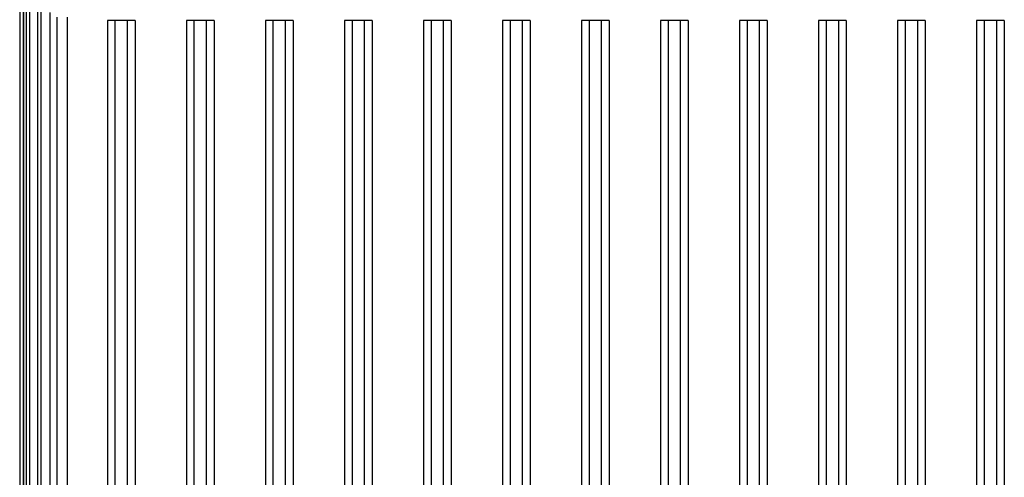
# Model space of a CAD drawing. Extents: x 0 to 594, y 0 to 420.
# Tile 63 of 73: x 369 to 419, y 238 to 261. Entities that reach past the tile are written whole.
import ezdxf

# ---------------------------------------------------------------- set-up
doc = ezdxf.new("R2010")
doc.units = 0
doc.header["$LTSCALE"] = 32.67
doc.layers.get('0').update_dxf_attribs({"linetype": 'CONTINUOUS'})

msp = doc.modelspace()

# ---------------------------------------------------------------- linework, layer by layer
at = {"color": 7, "linetype": 'CONTINUOUS'}
for p, q in [((369.416, 286.713), (369.416, 189.699)), ((370.492, 277.811), (370.492, 148.811)), ((369.603, 276.904), (369.603, 141.319)), ((370.958, 183.611), (370.958, 261.812)), ((373.853, 261.411), (373.853, 183.811)), ((375.253, 261.411), (373.853, 261.411)), ((374.253, 183.811), (374.253, 261.411)), ((374.853, 261.411), (374.853, 183.811)), ((375.253, 261.411), (375.253, 183.811)), ((377.853, 261.411), (377.853, 183.811)), ((379.253, 261.411), (377.853, 261.411)), ((378.253, 183.811), (378.253, 261.411)), ((378.853, 261.411), (378.853, 183.811)), ((379.253, 261.411), (379.253, 183.811)), ((381.853, 261.411), (381.853, 183.811)), ((383.253, 261.411), (381.853, 261.411)), ((382.253, 183.811), (382.253, 261.411)), ((382.853, 261.411), (382.853, 183.811)), ((383.253, 261.411), (383.253, 183.811)), ((385.853, 261.411), (385.853, 183.811)), ((387.253, 261.411), (385.853, 261.411)), ((386.253, 183.811), (386.253, 261.411)), ((386.853, 261.411), (386.853, 183.811)), ((387.253, 261.411), (387.253, 183.811)), ((389.853, 261.411), (389.853, 183.811)), ((391.253, 261.411), (389.853, 261.411)), ((390.253, 183.811), (390.253, 261.411)), ((390.853, 261.411), (390.853, 183.811)), ((391.253, 261.411), (391.253, 183.811)), ((393.853, 261.411), (393.853, 183.811)), ((395.253, 261.411), (393.853, 261.411)), ((394.253, 183.811), (394.253, 261.411)), ((394.853, 261.411), (394.853, 183.811)), ((395.253, 261.411), (395.253, 183.811)), ((397.853, 261.411), (397.853, 183.811)), ((399.253, 261.411), (397.853, 261.411)), ((398.253, 183.811), (398.253, 261.411)), ((398.853, 261.411), (398.853, 183.811)), ((399.253, 261.411), (399.253, 183.811)), ((401.853, 261.411), (401.853, 183.811)), ((403.253, 261.411), (401.853, 261.411)), ((402.253, 183.811), (402.253, 261.411)), ((402.853, 261.411), (402.853, 183.811)), ((403.253, 261.411), (403.253, 183.811)), ((405.853, 261.411), (405.853, 183.811)), ((407.253, 261.411), (405.853, 261.411)), ((406.253, 183.811), (406.253, 261.411)), ((406.853, 261.411), (406.853, 183.811)), ((407.253, 261.411), (407.253, 183.811)), ((409.853, 261.411), (409.853, 183.811)), ((411.253, 261.411), (409.853, 261.411)), ((410.253, 183.811), (410.253, 261.411)), ((410.853, 261.411), (410.853, 183.811)), ((411.253, 261.411), (411.253, 183.811)), ((413.853, 261.411), (413.853, 183.811)), ((415.253, 261.411), (413.853, 261.411)), ((414.253, 183.811), (414.253, 261.411)), ((414.853, 261.411), (414.853, 183.811)), ((415.253, 261.411), (415.253, 183.811)), ((417.853, 261.411), (417.853, 183.811)), ((419.253, 261.411), (417.853, 261.411)), ((418.253, 183.811), (418.253, 261.411)), ((418.853, 261.411), (418.853, 183.811)), ((419.253, 261.411), (419.253, 183.811))]:
    msp.add_line(p, q, dxfattribs=at)
at = {"color": 9, "linetype": 'CONTINUOUS'}
for p, q in [((370.342, 148.776), (370.342, 277.847)), ((369.918, 277.283), (369.919, 141.321)), ((369.616, 141.321), (369.616, 276.902)), ((369.737, 276.902), (369.737, 141.321)), ((371.32, 184.185), (371.32, 261.57)), ((371.82, 261.571), (371.82, 184.184))]:
    msp.add_line(p, q, dxfattribs=at)

doc.saveas('drawing.dxf')
